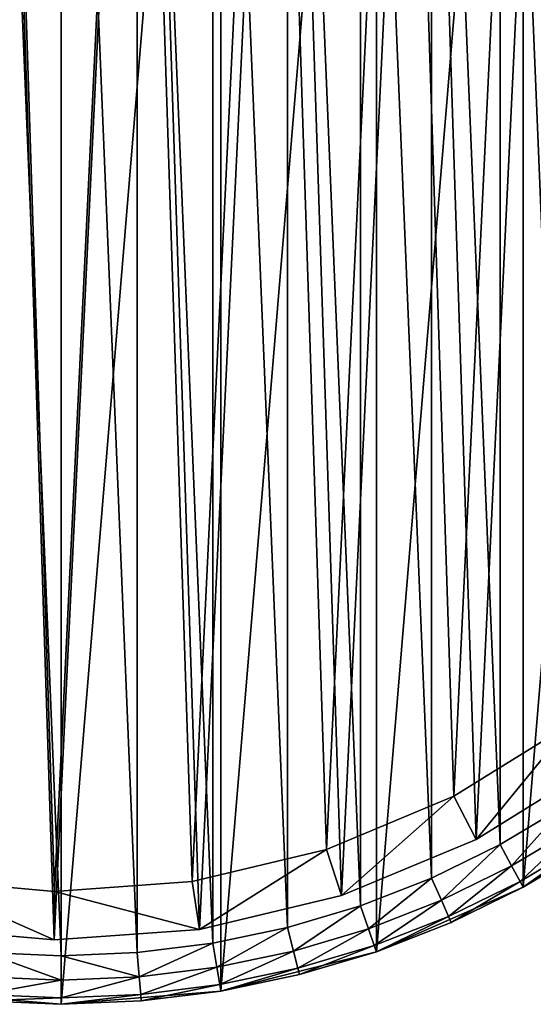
# Model space of a CAD drawing. Header units: millimetres. Extents: x 6 to 986, y -79 to 45.
# Tile 15 of 47: x 264 to 285, y -79 to -38. Entities that reach past the tile are written whole.
import ezdxf

# ---------------------------------------------------------------- set-up
doc = ezdxf.new("R2010")
doc.units = ezdxf.units.MM
doc.header["$LTSCALE"] = 25.4
doc.layers.get('0').update_dxf_attribs({"true_color": 0xff5454})

# ---------------------------------------------------------------- blocks, each defined once
blk = doc.blocks.new('PILLS-V-8262.STL')
at = {"color": 250, "true_color": 0x262626}
mesh = blk.add_polyface(dxfattribs=at)
corners = [(227.024, -29.131, 7.876), (225.937, -42.253, 7.876), (225.937, -35.647, 7.876), (227.024, -48.769, 7.876), (229.169, -22.882, 7.876), (229.169, -55.018, 7.876), (232.313, -17.072, 7.876), (232.313, -60.828, 7.876), (236.371, -11.859, 7.876), (236.371, -66.041, 7.876), (241.231, -7.384, 7.876), (241.231, -70.516, 7.876), (246.762, -3.771, 7.876), (246.762, -74.129, 7.876), (252.812, -1.117, 7.876), (252.812, -76.783, 7.876), (259.216, 0.504, 7.876), (259.216, -78.404, 7.876), (265.8, 1.05, 7.876), (265.8, -78.95, 7.876), (272.384, 0.504, 7.876), (272.384, -78.404, 7.876), (278.788, -1.117, 7.876), (278.788, -76.783, 7.876), (284.838, -3.771, 7.876), (284.838, -74.129, 7.876), (290.368, -7.384, 7.876), (290.368, -70.516, 7.876), (295.229, -11.859, 7.876), (295.229, -66.041, 7.876), (299.287, -17.072, 7.876), (299.287, -60.828, 7.876), (302.431, -22.882, 7.876), (302.431, -55.018, 7.876), (304.576, -29.131, 7.876), (304.576, -48.769, 7.876), (305.663, -35.647, 7.876), (305.663, -42.253, 7.876)]
mesh.append_faces([[corners[k] for k in face] for face in [(0, 1, 2), (35, 36, 37)]], dxfattribs={"vtx0": -1, "color": 250})
mesh.append_faces([[corners[k] for k in face] for face in [(1, 0, 3), (3, 4, 5), (5, 6, 7), (7, 8, 9), (9, 10, 11), (11, 12, 13), (13, 14, 15), (15, 16, 17), (17, 18, 19), (19, 20, 21), (21, 22, 23), (23, 24, 25), (25, 26, 27), (27, 28, 29), (29, 30, 31), (31, 32, 33), (33, 34, 35)]], dxfattribs={"vtx0": -1, "vtx1": -1, "color": 250})
mesh.append_faces([[corners[k] for k in face] for face in [(3, 0, 4), (5, 4, 6), (7, 6, 8), (9, 8, 10), (11, 10, 12), (13, 12, 14), (15, 14, 16), (17, 16, 18), (19, 18, 20), (21, 20, 22), (23, 22, 24), (25, 24, 26), (27, 26, 28), (29, 28, 30), (31, 30, 32), (33, 32, 34), (35, 34, 36)]], dxfattribs={"vtx0": -1, "vtx2": -1, "color": 250})
mesh = blk.add_polyface(dxfattribs=at)
corners = [(227.93, -42.088, 31.275), (227.93, -35.812, 31.275), (227.8, -38.95, 31.275), (228.318, -45.205, 31.275), (228.318, -32.695, 31.275), (228.963, -48.278, 31.275), (228.963, -29.622, 31.275), (229.859, -51.289, 31.275), (229.859, -26.611, 31.275), (231.001, -54.214, 31.275), (231.001, -23.686, 31.275), (232.38, -57.036, 31.275), (232.38, -20.864, 31.275), (233.988, -59.734, 31.275), (233.988, -18.166, 31.275), (235.813, -62.29, 31.275), (235.813, -15.61, 31.275), (237.842, -64.687, 31.275), (237.842, -13.213, 31.275), (240.063, -66.908, 31.275), (240.063, -10.992, 31.275), (242.46, -68.937, 31.275), (242.46, -8.963, 31.275), (245.016, -70.762, 31.275), (245.016, -7.138, 31.275), (247.714, -72.37, 31.275), (247.714, -5.53, 31.275), (250.536, -73.749, 31.275), (250.536, -4.151, 31.275), (253.461, -74.891, 31.275), (253.461, -3.009, 31.275), (256.472, -75.787, 31.275), (256.472, -2.113, 31.275), (259.545, -76.432, 31.275), (259.545, -1.468, 31.275), (262.662, -76.82, 31.275), (262.662, -1.08, 31.275), (265.8, -76.95, 31.275), (265.8, -0.95, 31.275), (268.938, -76.82, 31.275), (268.938, -1.08, 31.275), (272.055, -76.432, 31.275), (272.055, -1.468, 31.275), (275.128, -75.787, 31.275), (275.128, -2.113, 31.275), (278.139, -74.891, 31.275), (278.139, -3.009, 31.275), (281.064, -73.749, 31.275), (281.064, -4.151, 31.275), (283.886, -72.37, 31.275), (283.886, -5.53, 31.275), (286.584, -70.762, 31.275), (286.584, -7.138, 31.275), (289.14, -68.937, 31.275), (289.14, -8.963, 31.275), (291.537, -66.908, 31.275), (291.537, -10.992, 31.275), (293.758, -64.687, 31.275), (293.758, -13.213, 31.275), (295.787, -62.29, 31.275), (295.787, -15.61, 31.275), (297.612, -59.734, 31.275), (297.612, -18.166, 31.275), (299.22, -57.036, 31.275), (299.22, -20.864, 31.275), (300.599, -54.214, 31.275), (300.599, -23.686, 31.275), (301.741, -51.289, 31.275), (301.741, -26.611, 31.275), (302.637, -48.278, 31.275), (302.637, -29.622, 31.275), (303.282, -45.205, 31.275), (303.282, -32.695, 31.275), (303.67, -42.088, 31.275), (303.67, -35.812, 31.275), (303.8, -38.95, 31.275)]
mesh.append_faces([[corners[k] for k in face] for face in [(0, 1, 2), (74, 73, 75)]], dxfattribs={"vtx0": -1, "color": 250})
mesh.append_faces([[corners[k] for k in face] for face in [(1, 3, 4), (4, 5, 6), (6, 7, 8), (8, 9, 10), (10, 11, 12), (12, 13, 14), (14, 15, 16), (16, 17, 18), (18, 19, 20), (20, 21, 22), (22, 23, 24), (24, 25, 26), (26, 27, 28), (28, 29, 30), (30, 31, 32), (32, 33, 34), (34, 35, 36), (36, 37, 38), (38, 39, 40), (40, 41, 42), (42, 43, 44), (44, 45, 46), (46, 47, 48), (48, 49, 50), (50, 51, 52), (52, 53, 54), (54, 55, 56), (56, 57, 58), (58, 59, 60), (60, 61, 62), (62, 63, 64), (64, 65, 66), (66, 67, 68), (68, 69, 70), (70, 71, 72), (72, 73, 74)]], dxfattribs={"vtx0": -1, "vtx1": -1, "color": 250})
mesh.append_faces([[corners[k] for k in face] for face in [(1, 0, 3), (4, 3, 5), (6, 5, 7), (8, 7, 9), (10, 9, 11), (12, 11, 13), (14, 13, 15), (16, 15, 17), (18, 17, 19), (20, 19, 21), (22, 21, 23), (24, 23, 25), (26, 25, 27), (28, 27, 29), (30, 29, 31), (32, 31, 33), (34, 33, 35), (36, 35, 37), (38, 37, 39), (40, 39, 41), (42, 41, 43), (44, 43, 45), (46, 45, 47), (48, 47, 49), (50, 49, 51), (52, 51, 53), (54, 53, 55), (56, 55, 57), (58, 57, 59), (60, 59, 61), (62, 61, 63), (64, 63, 65), (66, 65, 67), (68, 67, 69), (70, 69, 71), (72, 71, 73)]], dxfattribs={"vtx0": -1, "vtx2": -1, "color": 250})
at = {"color": 7, "true_color": 0xffffff}
mesh = blk.add_polyface(dxfattribs=at)
corners = [(228.688, -43.163, 7.221), (229.264, -31.194, 7.221), (228.493, -37.155, 7.221), (229.845, -49.062, 7.221), (230.981, -25.434, 7.221), (231.932, -54.698, 7.221), (233.6, -20.024, 7.221), (234.897, -59.927, 7.221), (237.053, -15.104, 7.221), (238.662, -64.613, 7.221), (241.251, -10.801, 7.221), (243.13, -68.634, 7.221), (246.084, -7.228, 7.221), (248.186, -71.886, 7.221), (251.428, -4.476, 7.221), (253.697, -74.285, 7.221), (257.144, -2.617, 7.221), (259.522, -75.769, 7.221), (263.085, -1.699, 7.221), (265.509, -76.299, 7.221), (269.095, -1.746, 7.221), (271.504, -75.862, 7.221), (275.021, -2.756, 7.221), (277.351, -74.469, 7.221), (280.707, -4.704, 7.221), (282.899, -72.156, 7.221), (286.008, -7.539, 7.221), (288.005, -68.983, 7.221), (290.785, -11.187, 7.221), (290.349, -67.099, 7.221), (292.535, -65.032, 7.221), (294.915, -15.554, 7.221), (296.372, -60.406, 7.221), (298.29, -20.527, 7.221), (299.418, -55.224, 7.221), (300.825, -25.978, 7.221), (301.593, -49.62, 7.221), (302.452, -31.764, 7.221), (302.841, -43.741, 7.221), (303.13, -37.737, 7.221)]
mesh.append_faces([[corners[k] for k in face] for face in [(0, 1, 2), (37, 38, 39)]], dxfattribs={"vtx0": -1, "color": 7})
mesh.append_faces([[corners[k] for k in face] for face in [(1, 3, 4), (4, 5, 6), (6, 7, 8), (8, 9, 10), (10, 11, 12), (12, 13, 14), (14, 15, 16), (16, 17, 18), (18, 19, 20), (20, 21, 22), (22, 23, 24), (24, 25, 26), (26, 27, 28), (28, 30, 31), (31, 32, 33), (33, 34, 35), (35, 36, 37)]], dxfattribs={"vtx0": -1, "vtx1": -1, "color": 7})
mesh.append_faces([[corners[k] for k in face] for face in [(1, 0, 3), (4, 3, 5), (6, 5, 7), (8, 7, 9), (10, 9, 11), (12, 11, 13), (14, 13, 15), (16, 15, 17), (18, 17, 19), (20, 19, 21), (22, 21, 23), (24, 23, 25), (26, 25, 27), (28, 27, 29), (28, 29, 30), (31, 30, 32), (33, 32, 34), (35, 34, 36), (37, 36, 38)]], dxfattribs={"vtx0": -1, "vtx2": -1, "color": 7})
mesh = blk.add_polyface(dxfattribs=at)
corners = [(231.221, -31.61, 0.575), (230.676, -42.938, 0.575), (230.491, -37.252, 0.575), (231.77, -48.52, 0.575), (232.846, -26.158, 0.575), (233.746, -53.855, 0.575), (235.325, -21.037, 0.575), (236.552, -58.804, 0.575), (238.593, -16.38, 0.575), (240.116, -63.239, 0.575), (242.565, -12.308, 0.575), (244.344, -67.044, 0.575), (247.14, -8.926, 0.575), (249.129, -70.122, 0.575), (252.198, -6.322, 0.575), (254.345, -72.393, 0.575), (257.608, -4.562, 0.575), (259.858, -73.797, 0.575), (263.23, -3.694, 0.575), (265.525, -74.299, 0.575), (268.919, -3.738, 0.575), (271.199, -73.885, 0.575), (274.527, -4.694, 0.575), (276.733, -72.567, 0.575), (279.909, -6.538, 0.575), (281.984, -70.378, 0.575), (284.925, -9.221, 0.575), (286.816, -67.375, 0.575), (289.447, -12.673, 0.575), (289.035, -65.592, 0.575), (291.103, -63.636, 0.575), (293.356, -16.807, 0.575), (294.735, -59.257, 0.575), (296.551, -21.514, 0.575), (297.618, -54.353, 0.575), (298.949, -26.672, 0.575), (299.677, -49.049, 0.575), (300.49, -32.149, 0.575), (300.858, -43.484, 0.575), (301.131, -37.802, 0.575)]
mesh.append_faces([[corners[k] for k in face] for face in [(0, 1, 2), (38, 37, 39)]], dxfattribs={"vtx0": -1, "color": 7})
mesh.append_faces([[corners[k] for k in face] for face in [(1, 0, 3), (3, 4, 5), (5, 6, 7), (7, 8, 9), (9, 10, 11), (11, 12, 13), (13, 14, 15), (15, 16, 17), (17, 18, 19), (19, 20, 21), (21, 22, 23), (23, 24, 25), (25, 26, 27), (27, 28, 29), (29, 28, 30), (30, 31, 32), (32, 33, 34), (34, 35, 36), (36, 37, 38)]], dxfattribs={"vtx0": -1, "vtx1": -1, "color": 7})
mesh.append_faces([[corners[k] for k in face] for face in [(3, 0, 4), (5, 4, 6), (7, 6, 8), (9, 8, 10), (11, 10, 12), (13, 12, 14), (15, 14, 16), (17, 16, 18), (19, 18, 20), (21, 20, 22), (23, 22, 24), (25, 24, 26), (27, 26, 28), (30, 28, 31), (32, 31, 33), (34, 33, 35), (36, 35, 37)]], dxfattribs={"vtx0": -1, "vtx2": -1, "color": 7})
mesh = blk.add_polyface(dxfattribs=at)
corners = [(286.816, -67.375, 0.575), (282.899, -72.156, 2.575), (281.984, -70.378, 0.575), (288.005, -68.983, 2.575)]
mesh.append_faces([[corners[k] for k in face] for face in [(0, 1, 2), (1, 0, 3)]], dxfattribs={"vtx0": -1, "color": 7})
mesh = blk.add_polyface(dxfattribs=at)
corners = [(288.005, -68.983, 7.221), (282.899, -72.156, 2.575), (288.005, -68.983, 2.575), (282.899, -72.156, 7.221)]
mesh.append_faces([[corners[k] for k in face] for face in [(0, 1, 2), (1, 0, 3)]], dxfattribs={"vtx0": -1, "color": 7})
mesh = blk.add_polyface(dxfattribs=at)
corners = [(281.984, -70.378, 0.575), (277.351, -74.469, 2.575), (276.733, -72.567, 0.575), (282.899, -72.156, 2.575)]
mesh.append_faces([[corners[k] for k in face] for face in [(0, 1, 2), (1, 0, 3)]], dxfattribs={"vtx0": -1, "color": 7})
at = {"color": 250, "true_color": 0x262626}
mesh = blk.add_polyface(dxfattribs=at)
corners = [(287.678, -72.437, 29.275), (284.838, -74.129, 7.876), (290.368, -70.516, 7.876)]
mesh.append_faces([[corners[k] for k in face] for face in [(0, 1, 2)]], dxfattribs={"color": 250})
mesh = blk.add_polyface(dxfattribs=at)
corners = [(284.362, -73.249, 31.008), (286.584, -70.762, 31.275), (283.886, -72.37, 31.275), (287.131, -71.599, 31.008)]
mesh.append_faces([[corners[k] for k in face] for face in [(0, 1, 2), (1, 0, 3)]], dxfattribs={"vtx0": -1, "color": 250})
mesh = blk.add_polyface(dxfattribs=at)
corners = [(284.71, -73.893, 30.275), (287.131, -71.599, 31.008), (284.362, -73.249, 31.008), (287.531, -72.212, 30.275)]
mesh.append_faces([[corners[k] for k in face] for face in [(0, 1, 2), (1, 0, 3)]], dxfattribs={"vtx0": -1, "color": 250})
at = {"color": 7, "true_color": 0xffffff}
mesh = blk.add_polyface(dxfattribs=at)
corners = [(282.899, -72.156, 7.221), (277.351, -74.469, 2.575), (282.899, -72.156, 2.575), (277.351, -74.469, 7.221)]
mesh.append_faces([[corners[k] for k in face] for face in [(0, 1, 2), (1, 0, 3)]], dxfattribs={"vtx0": -1, "color": 7})
at = {"color": 250, "true_color": 0x262626}
mesh = blk.add_polyface(dxfattribs=at)
corners = [(287.531, -72.212, 30.275), (284.838, -74.129, 29.275), (287.678, -72.437, 29.275), (284.71, -73.893, 30.275)]
mesh.append_faces([[corners[k] for k in face] for face in [(0, 1, 2), (1, 0, 3)]], dxfattribs={"vtx0": -1, "color": 250})
at = {"color": 7, "true_color": 0xffffff}
mesh = blk.add_polyface(dxfattribs=at)
corners = [(276.733, -72.567, 0.575), (271.504, -75.862, 2.575), (271.199, -73.885, 0.575), (277.351, -74.469, 2.575)]
mesh.append_faces([[corners[k] for k in face] for face in [(0, 1, 2), (1, 0, 3)]], dxfattribs={"vtx0": -1, "color": 7})
at = {"color": 250, "true_color": 0x262626}
mesh = blk.add_polyface(dxfattribs=at)
corners = [(281.466, -74.665, 31.008), (283.886, -72.37, 31.275), (281.064, -73.749, 31.275), (284.362, -73.249, 31.008)]
mesh.append_faces([[corners[k] for k in face] for face in [(0, 1, 2), (1, 0, 3)]], dxfattribs={"vtx0": -1, "color": 250})
mesh = blk.add_polyface(dxfattribs=at)
corners = [(284.838, -74.129, 29.275), (284.838, -74.129, 7.876), (287.678, -72.437, 29.275)]
mesh.append_faces([[corners[k] for k in face] for face in [(0, 1, 2)]], dxfattribs={"color": 250})
mesh = blk.add_polyface(dxfattribs=at)
corners = [(281.76, -75.336, 30.275), (284.362, -73.249, 31.008), (281.466, -74.665, 31.008), (284.71, -73.893, 30.275)]
mesh.append_faces([[corners[k] for k in face] for face in [(0, 1, 2), (1, 0, 3)]], dxfattribs={"vtx0": -1, "color": 250})
at = {"color": 7, "true_color": 0xffffff}
mesh = blk.add_polyface(dxfattribs=at)
corners = [(259.858, -73.797, 0.575), (265.509, -76.299, 2.575), (259.522, -75.769, 2.575), (265.525, -74.299, 0.575)]
mesh.append_faces([[corners[k] for k in face] for face in [(0, 1, 2), (1, 0, 3)]], dxfattribs={"vtx0": -1, "color": 7})
at = {"color": 250, "true_color": 0x262626}
mesh = blk.add_polyface(dxfattribs=at)
corners = [(278.463, -75.837, 31.008), (281.064, -73.749, 31.275), (278.139, -74.891, 31.275), (281.466, -74.665, 31.008)]
mesh.append_faces([[corners[k] for k in face] for face in [(0, 1, 2), (1, 0, 3)]], dxfattribs={"vtx0": -1, "color": 250})
at = {"color": 7, "true_color": 0xffffff}
mesh = blk.add_polyface(dxfattribs=at)
corners = [(271.504, -75.862, 2.575), (265.525, -74.299, 0.575), (271.199, -73.885, 0.575), (265.509, -76.299, 2.575)]
mesh.append_faces([[corners[k] for k in face] for face in [(0, 1, 2), (1, 0, 3)]], dxfattribs={"vtx0": -1, "color": 7})
at = {"color": 250, "true_color": 0x262626}
mesh = blk.add_polyface(dxfattribs=at)
corners = [(281.868, -75.581, 29.275), (278.788, -76.783, 7.876), (284.838, -74.129, 7.876)]
mesh.append_faces([[corners[k] for k in face] for face in [(0, 1, 2)]], dxfattribs={"color": 250})
mesh = blk.add_polyface(dxfattribs=at)
corners = [(284.71, -73.893, 30.275), (281.868, -75.581, 29.275), (284.838, -74.129, 29.275), (281.76, -75.336, 30.275)]
mesh.append_faces([[corners[k] for k in face] for face in [(0, 1, 2), (1, 0, 3)]], dxfattribs={"vtx0": -1, "color": 250})
mesh = blk.add_polyface(dxfattribs=at)
corners = [(281.868, -75.581, 29.275), (284.838, -74.129, 7.876), (284.838, -74.129, 29.275)]
mesh.append_faces([[corners[k] for k in face] for face in [(0, 1, 2)]], dxfattribs={"color": 250})
at = {"color": 7, "true_color": 0xffffff}
mesh = blk.add_polyface(dxfattribs=at)
corners = [(277.351, -74.469, 7.221), (271.504, -75.862, 2.575), (277.351, -74.469, 2.575), (271.504, -75.862, 7.221)]
mesh.append_faces([[corners[k] for k in face] for face in [(0, 1, 2), (1, 0, 3)]], dxfattribs={"vtx0": -1, "color": 7})
at = {"color": 250, "true_color": 0x262626}
mesh = blk.add_polyface(dxfattribs=at)
corners = [(275.374, -76.757, 31.008), (278.139, -74.891, 31.275), (275.128, -75.787, 31.275), (278.463, -75.837, 31.008)]
mesh.append_faces([[corners[k] for k in face] for face in [(0, 1, 2), (1, 0, 3)]], dxfattribs={"vtx0": -1, "color": 250})
mesh = blk.add_polyface(dxfattribs=at)
corners = [(278.701, -76.529, 30.275), (281.466, -74.665, 31.008), (278.463, -75.837, 31.008), (281.76, -75.336, 30.275)]
mesh.append_faces([[corners[k] for k in face] for face in [(0, 1, 2), (1, 0, 3)]], dxfattribs={"vtx0": -1, "color": 250})
mesh = blk.add_polyface(dxfattribs=at)
corners = [(281.76, -75.336, 30.275), (278.788, -76.783, 29.275), (281.868, -75.581, 29.275), (278.701, -76.529, 30.275)]
mesh.append_faces([[corners[k] for k in face] for face in [(0, 1, 2), (1, 0, 3)]], dxfattribs={"vtx0": -1, "color": 250})
at = {"color": 7, "true_color": 0xffffff}
mesh = blk.add_polyface(dxfattribs=at)
corners = [(265.509, -76.299, 7.221), (259.522, -75.769, 2.575), (265.509, -76.299, 2.575), (259.522, -75.769, 7.221)]
mesh.append_faces([[corners[k] for k in face] for face in [(0, 1, 2), (1, 0, 3)]], dxfattribs={"vtx0": -1, "color": 7})
mesh = blk.add_polyface(dxfattribs=at)
corners = [(271.504, -75.862, 7.221), (265.509, -76.299, 2.575), (271.504, -75.862, 2.575), (265.509, -76.299, 7.221)]
mesh.append_faces([[corners[k] for k in face] for face in [(0, 1, 2), (1, 0, 3)]], dxfattribs={"vtx0": -1, "color": 7})
at = {"color": 250, "true_color": 0x262626}
mesh = blk.add_polyface(dxfattribs=at)
corners = [(272.219, -77.418, 31.008), (275.128, -75.787, 31.275), (272.055, -76.432, 31.275), (275.374, -76.757, 31.008)]
mesh.append_faces([[corners[k] for k in face] for face in [(0, 1, 2), (1, 0, 3)]], dxfattribs={"vtx0": -1, "color": 250})
mesh = blk.add_polyface(dxfattribs=at)
corners = [(275.554, -77.466, 30.275), (278.463, -75.837, 31.008), (275.374, -76.757, 31.008), (278.701, -76.529, 30.275)]
mesh.append_faces([[corners[k] for k in face] for face in [(0, 1, 2), (1, 0, 3)]], dxfattribs={"vtx0": -1, "color": 250})
mesh = blk.add_polyface(dxfattribs=at)
corners = [(278.788, -76.783, 29.275), (278.788, -76.783, 7.876), (281.868, -75.581, 29.275)]
mesh.append_faces([[corners[k] for k in face] for face in [(0, 1, 2)]], dxfattribs={"color": 250})
mesh = blk.add_polyface(dxfattribs=at)
corners = [(269.021, -77.817, 31.008), (272.055, -76.432, 31.275), (268.938, -76.82, 31.275), (272.219, -77.418, 31.008)]
mesh.append_faces([[corners[k] for k in face] for face in [(0, 1, 2), (1, 0, 3)]], dxfattribs={"vtx0": -1, "color": 250})
mesh = blk.add_polyface(dxfattribs=at)
corners = [(278.701, -76.529, 30.275), (275.619, -77.726, 29.275), (278.788, -76.783, 29.275), (275.554, -77.466, 30.275)]
mesh.append_faces([[corners[k] for k in face] for face in [(0, 1, 2), (1, 0, 3)]], dxfattribs={"vtx0": -1, "color": 250})
mesh = blk.add_polyface(dxfattribs=at)
corners = [(265.8, -77.95, 31.008), (262.662, -76.82, 31.275), (262.579, -77.817, 31.008), (265.8, -76.95, 31.275)]
mesh.append_faces([[corners[k] for k in face] for face in [(0, 1, 2), (1, 0, 3)]], dxfattribs={"vtx0": -1, "color": 250})
mesh = blk.add_polyface(dxfattribs=at)
corners = [(269.021, -77.817, 31.008), (265.8, -76.95, 31.275), (265.8, -77.95, 31.008), (268.938, -76.82, 31.275)]
mesh.append_faces([[corners[k] for k in face] for face in [(0, 1, 2), (1, 0, 3)]], dxfattribs={"vtx0": -1, "color": 250})
mesh = blk.add_polyface(dxfattribs=at)
corners = [(272.34, -78.14, 30.275), (275.374, -76.757, 31.008), (272.219, -77.418, 31.008), (275.554, -77.466, 30.275)]
mesh.append_faces([[corners[k] for k in face] for face in [(0, 1, 2), (1, 0, 3)]], dxfattribs={"vtx0": -1, "color": 250})
mesh = blk.add_polyface(dxfattribs=at)
corners = [(275.619, -77.726, 29.275), (272.384, -78.404, 7.876), (278.788, -76.783, 7.876)]
mesh.append_faces([[corners[k] for k in face] for face in [(0, 1, 2)]], dxfattribs={"color": 250})
mesh = blk.add_polyface(dxfattribs=at)
corners = [(275.619, -77.726, 29.275), (278.788, -76.783, 7.876), (278.788, -76.783, 29.275)]
mesh.append_faces([[corners[k] for k in face] for face in [(0, 1, 2)]], dxfattribs={"color": 250})
mesh = blk.add_polyface(dxfattribs=at)
corners = [(269.081, -78.546, 30.275), (272.219, -77.418, 31.008), (269.021, -77.817, 31.008), (272.34, -78.14, 30.275)]
mesh.append_faces([[corners[k] for k in face] for face in [(0, 1, 2), (1, 0, 3)]], dxfattribs={"vtx0": -1, "color": 250})
mesh = blk.add_polyface(dxfattribs=at)
corners = [(275.554, -77.466, 30.275), (272.384, -78.404, 29.275), (275.619, -77.726, 29.275), (272.34, -78.14, 30.275)]
mesh.append_faces([[corners[k] for k in face] for face in [(0, 1, 2), (1, 0, 3)]], dxfattribs={"vtx0": -1, "color": 250})
mesh = blk.add_polyface(dxfattribs=at)
corners = [(265.8, -77.95, 31.008), (262.519, -78.546, 30.275), (265.8, -78.682, 30.275), (262.579, -77.817, 31.008)]
mesh.append_faces([[corners[k] for k in face] for face in [(0, 1, 2), (1, 0, 3)]], dxfattribs={"vtx0": -1, "color": 250})
mesh = blk.add_polyface(dxfattribs=at)
corners = [(269.021, -77.817, 31.008), (265.8, -78.682, 30.275), (269.081, -78.546, 30.275), (265.8, -77.95, 31.008)]
mesh.append_faces([[corners[k] for k in face] for face in [(0, 1, 2), (1, 0, 3)]], dxfattribs={"vtx0": -1, "color": 250})
mesh = blk.add_polyface(dxfattribs=at)
corners = [(272.384, -78.404, 29.275), (272.384, -78.404, 7.876), (275.619, -77.726, 29.275)]
mesh.append_faces([[corners[k] for k in face] for face in [(0, 1, 2)]], dxfattribs={"color": 250})
mesh = blk.add_polyface(dxfattribs=at)
corners = [(272.34, -78.14, 30.275), (269.103, -78.813, 29.275), (272.384, -78.404, 29.275), (269.081, -78.546, 30.275)]
mesh.append_faces([[corners[k] for k in face] for face in [(0, 1, 2), (1, 0, 3)]], dxfattribs={"vtx0": -1, "color": 250})
mesh = blk.add_polyface(dxfattribs=at)
corners = [(262.497, -78.813, 29.275), (259.216, -78.404, 7.876), (265.8, -78.95, 7.876)]
mesh.append_faces([[corners[k] for k in face] for face in [(0, 1, 2)]], dxfattribs={"color": 250})
mesh = blk.add_polyface(dxfattribs=at)
corners = [(265.8, -78.682, 30.275), (262.497, -78.813, 29.275), (265.8, -78.95, 29.275), (262.519, -78.546, 30.275)]
mesh.append_faces([[corners[k] for k in face] for face in [(0, 1, 2), (1, 0, 3)]], dxfattribs={"vtx0": -1, "color": 250})
mesh = blk.add_polyface(dxfattribs=at)
corners = [(269.103, -78.813, 29.275), (265.8, -78.95, 7.876), (272.384, -78.404, 7.876)]
mesh.append_faces([[corners[k] for k in face] for face in [(0, 1, 2)]], dxfattribs={"color": 250})
mesh = blk.add_polyface(dxfattribs=at)
corners = [(269.081, -78.546, 30.275), (265.8, -78.95, 29.275), (269.103, -78.813, 29.275), (265.8, -78.682, 30.275)]
mesh.append_faces([[corners[k] for k in face] for face in [(0, 1, 2), (1, 0, 3)]], dxfattribs={"vtx0": -1, "color": 250})
mesh = blk.add_polyface(dxfattribs=at)
corners = [(269.103, -78.813, 29.275), (272.384, -78.404, 7.876), (272.384, -78.404, 29.275)]
mesh.append_faces([[corners[k] for k in face] for face in [(0, 1, 2)]], dxfattribs={"color": 250})
mesh = blk.add_polyface(dxfattribs=at)
corners = [(262.497, -78.813, 29.275), (265.8, -78.95, 7.876), (265.8, -78.95, 29.275)]
mesh.append_faces([[corners[k] for k in face] for face in [(0, 1, 2)]], dxfattribs={"color": 250})
mesh = blk.add_polyface(dxfattribs=at)
corners = [(265.8, -78.95, 29.275), (265.8, -78.95, 7.876), (269.103, -78.813, 29.275)]
mesh.append_faces([[corners[k] for k in face] for face in [(0, 1, 2)]], dxfattribs={"color": 250})

msp = doc.modelspace()

# ---------------------------------------------------------------- block references
at = {"color": 0}
msp.add_blockref('PILLS-V-8262.STL', (0, 0), dxfattribs=at)

doc.saveas('drawing.dxf')
